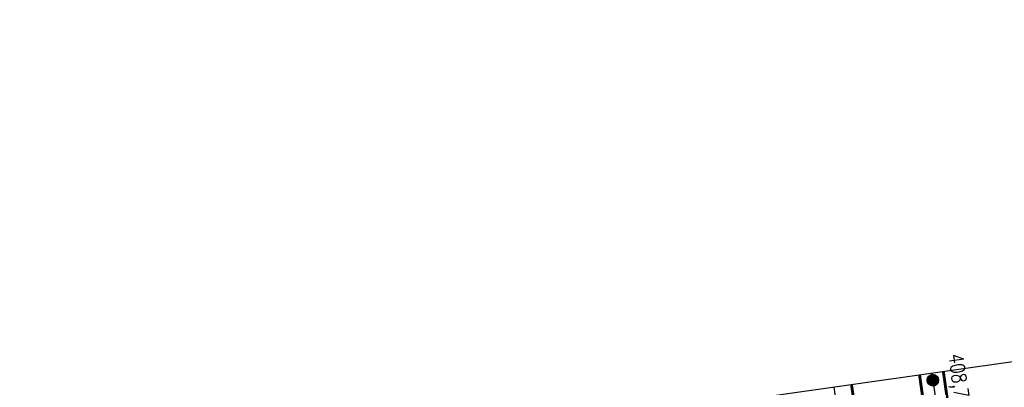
# Model space of a CAD drawing. Extents: x 446388 to 447135, y 445359 to 446567.
# Tile 77 of 80: x 446388 to 446558, y 446503 to 446567. Entities that reach past the tile are written whole.
import ezdxf

# ---------------------------------------------------------------- set-up
doc = ezdxf.new("R2010")
doc.units = 0
doc.header["$LTSCALE"] = 2
doc.header["$MEASUREMENT"] = 0
doc.linetypes.add('ACHSE', pattern=[5.5, 4, -0.5, 0.5, -0.5])
doc.linetypes.add('AUSGEZOGEN', pattern=[0])
doc.layers.get('0').update_dxf_attribs({"linetype": 'AUSGEZOGEN'})
for name, color, linetype in [('ACHSETOP', 250, 'ACHSE'), ('FBRTOP', 250, 'AUSGEZOGEN'), ('HEKT_B', 250, 'CONTINUOUS'), ('Planeinteilung', 250, 'CONTINUOUS')]:
    doc.layers.add(name, color=color, linetype=linetype)
doc.styles.add('ROMANS', font='romans.shx', dxfattribs={"width": 0.8})

# ---------------------------------------------------------------- blocks, each defined once
blk = doc.blocks.new('*X15')
at = {"color": 0}
for p, q in [((212.23, 257.39), (213.24, 258.4)), ((212.24, 257.33), (213.31, 258.4)), ((212.24, 257.47), (213.17, 258.4)), ((212.24, 257.26), (213.37, 258.39)), ((212.24, 257.55), (213.09, 258.39)), ((212.25, 257.2), (213.43, 258.38)), ((212.26, 257.63), (213, 258.37)), ((212.27, 257.14), (213.49, 258.37)), ((212.28, 257.09), (213.55, 258.35)), ((212.29, 257.73), (212.9, 258.35)), ((212.3, 257.04), (213.6, 258.33)), ((212.32, 256.99), (213.65, 258.31)), ((212.34, 257.86), (212.78, 258.29)), ((212.35, 256.94), (213.69, 258.29)), ((212.37, 256.9), (213.74, 258.26)), ((212.4, 256.85), (213.78, 258.24)), ((212.43, 256.81), (213.83, 258.21)), ((212.46, 256.77), (213.86, 258.18)), ((212.49, 256.73), (213.9, 258.14)), ((212.53, 256.7), (213.94, 258.11)), ((212.56, 256.66), (213.97, 258.07)), ((212.6, 256.63), (214.01, 258.03)), ((212.64, 256.6), (214.04, 257.99)), ((212.68, 256.57), (214.07, 257.95)), ((212.73, 256.54), (214.09, 257.91)), ((212.77, 256.52), (214.12, 257.86)), ((212.82, 256.49), (214.14, 257.82)), ((212.87, 256.47), (214.16, 257.77)), ((212.92, 256.45), (214.18, 257.72)), ((212.97, 256.44), (214.2, 257.66)), ((213.03, 256.42), (214.21, 257.6)), ((213.09, 256.41), (214.22, 257.54)), ((213.16, 256.41), (214.23, 257.48)), ((213.22, 256.4), (214.23, 257.41)), ((213.3, 256.41), (214.23, 257.34)), ((213.38, 256.41), (214.22, 257.26)), ((213.46, 256.43), (214.2, 257.17)), ((213.56, 256.46), (214.18, 257.07)), ((213.69, 256.51), (214.12, 256.95))]:
    blk.add_line(p, q, dxfattribs=at)
blk = doc.blocks.new('SRMAST2')
at = {"color": 0}
blk.add_circle((0, 0), 0.999, dxfattribs=at)
blk.add_point((0, 0), dxfattribs=at)
blk.add_blockref('*X15', (-213.23, -257.4))
blk = doc.blocks.new('1135594')
blk.add_line((0, 297), (0, 0))

msp = doc.modelspace()

# ---------------------------------------------------------------- linework, layer by layer
at = {"layer": 'ACHSETOP'}
msp.add_lwpolyline([(446545.23, 446505.5), (446552.41, 446454.8), (446566.45, 446355.79), (446583.99, 446232.03), (446601.53, 446108.27), (446619.07, 445984.5), (446643.63, 445811.23), (446657.66, 445712.22), (446689.24, 445489.45), (446703.27, 445390.44), (446704.51, 445381.73)], dxfattribs=at)
at = {"layer": 'FBRTOP'}
for points in [[(446586.89, 446089.83, 0.000001), (446588.96, 446075.27, 0.000001), (446590.43, 446064.91, 0.000008), (446592.18, 446052.58, -0.000007), (446593.94, 446040.25, -0.00042)], [(446528.3, 446503.1, -0.000042), (446529.17, 446496.98, -0.000078), (446530.96, 446484.33, -0.000126), (446532.7, 446471.97, 0.000318), (446534.45, 446459.61, 0.000352), (446536.2, 446447.3, -0.000226), (446537.95, 446435, -0.000087), (446539.7, 446422.69, 0.000147), (446541.45, 446410.38, 0.000055), (446543.68, 446394.66, 0.000096), (446544.97, 446385.63, 0.000041), (446546.74, 446373.21, -0.000018), (446548.51, 446360.8, -0.000019), (446550.8, 446344.73, -0.000035)]]:
    msp.add_lwpolyline(points, format="xyb", dxfattribs=at)
at = {"layer": 'FBRTOP', "const_width": 0.5, "flags": 128}
msp.add_lwpolyline([(446543.11, 446505.2), (446545.75, 446486.56), (446552.86, 446436.78), (446559.82, 446387.72), (446566.89, 446338.11), (446573.77, 446289.64), (446580.75, 446240.24), (446587.91, 446189.72), (446594.85, 446140.83), (446601.73, 446092.1), (446608.82, 446042.03), (446615.85, 445992.42), (446622.77, 445943.68), (446629.78, 445894.15), (446636.77, 445844.7), (446643.7, 445796.01), (446650.72, 445746.15), (446654.06, 445722.68), (446657.67, 445696.95), (446664.65, 445647.75), (446669.82, 445611.38), (446669.85, 445611.11)], dxfattribs=at)
at = {"layer": 'FBRTOP', "const_width": 0.5}
for points in [[(446547.22, 446505.78, 0.000006), (446553.25, 446463.01, 0.000305), (446555.62, 446446.33, 0.000154), (446560.33, 446413.32)], [(446531.37, 446503.54), (446538.55, 446452.84, -0.000002), (446545.57, 446403.33, 0.000001), (446552.59, 446353.83, 0.000002), (446561.36, 446291.95, -0.000002), (446570.13, 446230.06, -0.000002), (446578.9, 446168.18, 0.000003), (446587.67, 446106.3, 0.000001), (446596.44, 446044.42, -0.000002), (446605.21, 445982.54, 0), (446618.47, 445888.96, 0), (446629.77, 445809.27), (446643.8, 445710.26, 0.000002), (446659.59, 445598.87, -0.000002), (446675.38, 445487.49), (446689.41, 445388.48, 0.000001), (446690.64, 445379.77, 0)]]:
    msp.add_lwpolyline(points, format="xyb", dxfattribs=at)

# ---------------------------------------------------------------- block references
at = {"layer": 'HEKT_B'}
msp.add_blockref('SRMAST2', (446545.4, 446504.31), dxfattribs=at)
at = {"layer": 'Planeinteilung', "linetype": 'Continuous', "rotation": 278.0670474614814}
msp.add_blockref('1135594', (446387.84, 446483.19), dxfattribs=at)

# ---------------------------------------------------------------- texts
at = {"layer": 'HEKT_B', "style": 'ROMANS', "width": 0.8}
msp.add_text('408,7', height=2.5, rotation=278.0671, dxfattribs=at).set_placement((446548.09, 446508.72))

doc.saveas('drawing.dxf')
